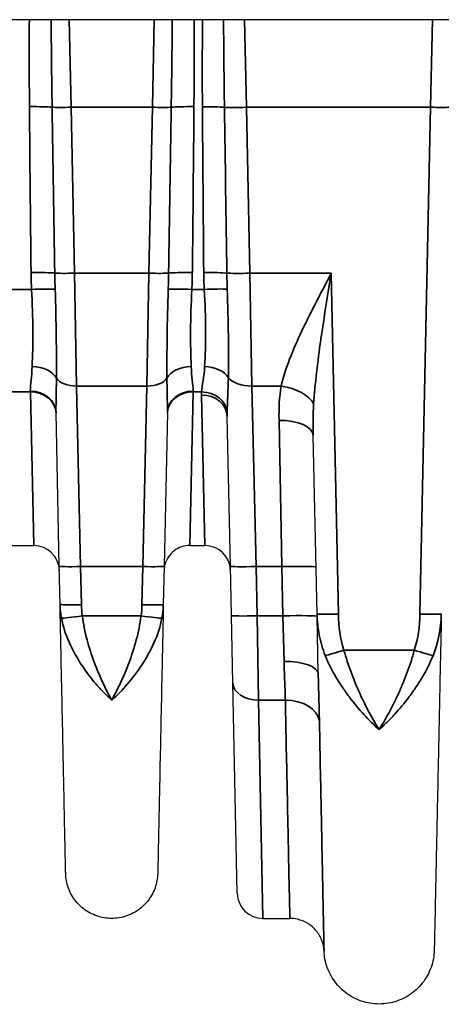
# Model space of a CAD drawing. Header units: millimetres. Extents: x 399 to 6233, y -1870 to 1602.
# Tile 73 of 256: x 4799 to 4809, y -1708 to -1685. Entities that reach past the tile are written whole.
import ezdxf

# ---------------------------------------------------------------- set-up
doc = ezdxf.new("R2010")
doc.units = ezdxf.units.MM
doc.layers.add('可見 (ISO)', color=7, linetype='Continuous', lineweight=25)
doc.layers.add('窄部可見 (ISO)', color=7, linetype='Continuous', lineweight=35)

msp = doc.modelspace()

# ---------------------------------------------------------------- linework, layer by layer
at = {"layer": '可見 (ISO)'}
for p, q in [((4849.014, -1685.244), (4744.514, -1685.244)), ((4800.289, -1698.015), (4800.213, -1694.421)), ((4802.815, -1694.421), (4802.74, -1698.015)), ((4804.289, -1698.014), (4804.215, -1694.517)), ((4806.312, -1699.128), (4806.225, -1694.961)), ((4799.038, -1697.531), (4799.691, -1697.531)), ((4803.338, -1697.531), (4803.691, -1697.531)), ((4800.307, -1698.907), (4800.289, -1698.015)), ((4802.74, -1698.015), (4802.721, -1698.907)), ((4804.313, -1699.165), (4804.289, -1698.014)), ((4804.346, -1700.741), (4804.313, -1699.165)), ((4806.341, -1700.537), (4806.312, -1699.128)), ((4806.341, -1700.537), (4806.313, -1699.185)), ((4804.449, -1705.657), (4804.346, -1700.741)), ((4805.049, -1706.244), (4805.678, -1706.244))]:
    msp.add_line(p, q, dxfattribs=at)
for centre, start, end in [((4799.691, -1698.131), 1.2, 90), ((4803.691, -1698.131), 1.2, 90), ((4805.049, -1705.644), 181.2, 270), ((4805.734, -1704.944), 263.2026, 263.206)]:
    msp.add_arc(centre, 0.6, start, end, dxfattribs=at)
for points, knots in [([(4803.338, -1697.531), (4803.273, -1697.531), (4803.208, -1697.541), (4803.085, -1697.583), (4803.026, -1697.614), (4802.923, -1697.693), (4802.877, -1697.741), (4802.804, -1697.849), (4802.776, -1697.91), (4802.753, -1697.996), (4802.748, -1698.02), (4802.741, -1698.069), (4802.739, -1698.093), (4802.738, -1698.118)], [0, 0, 0, 0, 0.01938058, 0.01938058, 0.03888823, 0.03888823, 0.05839129, 0.05839129, 0.07789451, 0.07789451, 0.08520881, 0.08520881, 0.09263584, 0.09263584, 0.09263584, 0.09263584]), ([(4800.439, -1705.191), (4800.439, -1705.191), (4800.436, -1705.051), (4800.43, -1704.772), (4800.426, -1704.562), (4800.42, -1704.278), (4800.412, -1703.921), (4800.41, -1703.804), (4800.407, -1703.678), (4800.404, -1703.545), (4800.399, -1703.275), (4800.392, -1702.968), (4800.385, -1702.636), (4800.378, -1702.305), (4800.371, -1701.945), (4800.363, -1701.558), (4800.355, -1701.178), (4800.346, -1700.77), (4800.337, -1700.342), (4800.328, -1699.899), (4800.318, -1699.412), (4800.307, -1698.907)], [0.5000084, 0.5000084, 0.5000084, 0.5000084, 0.6176498, 0.6176498, 0.6176498, 0.7061501, 0.7061501, 0.7061501, 0.735298, 0.735298, 0.735298, 0.794122, 0.794122, 0.794122, 0.8529461, 0.8529461, 0.8529461, 0.9107639, 0.9107639, 0.9107639, 0.9705942, 0.9705942, 0.9705942, 0.9705942]), ([(4802.721, -1698.907), (4802.711, -1699.412), (4802.701, -1699.899), (4802.691, -1700.342), (4802.682, -1700.769), (4802.674, -1701.178), (4802.666, -1701.558), (4802.658, -1701.945), (4802.65, -1702.304), (4802.643, -1702.636), (4802.636, -1702.968), (4802.63, -1703.276), (4802.624, -1703.545), (4802.622, -1703.678), (4802.619, -1703.804), (4802.616, -1703.921), (4802.614, -1704.041), (4802.612, -1704.152), (4802.609, -1704.255), (4802.605, -1704.46), (4802.602, -1704.633), (4802.599, -1704.772), (4802.593, -1705.051), (4802.59, -1705.191), (4802.59, -1705.191)], [0.0294093, 0.0294093, 0.0294093, 0.0294093, 0.089244, 0.089244, 0.089244, 0.1470574, 0.1470574, 0.1470574, 0.2058814, 0.2058814, 0.2058814, 0.2647055, 0.2647055, 0.2647055, 0.2938656, 0.2938656, 0.2938656, 0.3235296, 0.3235296, 0.3235296, 0.3823536, 0.3823536, 0.3823536, 0.5, 0.5, 0.5, 0.5]), ([(4809.217, -1699.128), (4809.204, -1699.759), (4809.191, -1700.371), (4809.179, -1700.923), (4809.168, -1701.448), (4809.158, -1701.952), (4809.148, -1702.423), (4809.13, -1703.268), (4809.115, -1704.011), (4809.101, -1704.651), (4809.1, -1704.697), (4809.099, -1704.741), (4809.098, -1704.784), (4809.094, -1705), (4809.09, -1705.201), (4809.086, -1705.386), (4809.083, -1705.536), (4809.08, -1705.676), (4809.077, -1705.805), (4809.072, -1706.062), (4809.067, -1706.279), (4809.063, -1706.455), (4809.056, -1706.807), (4809.052, -1706.983), (4809.052, -1706.983)], [0.0274153, 0.0274153, 0.0274153, 0.0274153, 0.0879048, 0.0879048, 0.0879048, 0.1455713, 0.1455713, 0.1455713, 0.2489578, 0.2489578, 0.2489578, 0.2563426, 0.2563426, 0.2563426, 0.2930805, 0.2930805, 0.2930805, 0.3228054, 0.3228054, 0.3228054, 0.3818834, 0.3818834, 0.3818834, 0.5, 0.5, 0.5, 0.5]), ([(4802.59, -1705.191), (4802.587, -1705.306), (4802.566, -1705.423), (4802.487, -1705.642), (4802.429, -1705.746), (4802.284, -1705.929), (4802.195, -1706.009), (4801.999, -1706.135), (4801.89, -1706.183), (4801.664, -1706.24), (4801.544, -1706.25), (4801.312, -1706.231), (4801.196, -1706.202), (4800.982, -1706.11), (4800.881, -1706.045), (4800.708, -1705.889), (4800.633, -1705.796), (4800.519, -1705.593), (4800.478, -1705.48), (4800.446, -1705.308), (4800.44, -1705.249), (4800.439, -1705.191)], [0, 0, 0, 0, 0.0347036, 0.0347036, 0.0696795, 0.0696795, 0.1046456, 0.1046456, 0.1396121, 0.1396121, 0.1745785, 0.1745785, 0.2095449, 0.2095449, 0.2445113, 0.2445113, 0.2794777, 0.2794777, 0.3144441, 0.3144441, 0.3320164, 0.3320164, 0.3320164, 0.3320164]), ([(4806.477, -1707.01), (4806.474, -1706.924), (4806.456, -1706.838), (4806.394, -1706.677), (4806.349, -1706.6), (4806.239, -1706.467), (4806.172, -1706.408), (4806.024, -1706.317), (4805.942, -1706.284), (4805.799, -1706.251), (4805.738, -1706.244), (4805.678, -1706.244)], [0, 0, 0, 0, 0.0257313, 0.0257313, 0.0517438, 0.0517438, 0.0777478, 0.0777478, 0.1037521, 0.1037521, 0.1217844, 0.1217844, 0.1217844, 0.1217844]), ([(4809.052, -1706.983), (4809.049, -1707.121), (4809.023, -1707.261), (4808.929, -1707.523), (4808.86, -1707.648), (4808.686, -1707.867), (4808.58, -1707.963), (4808.345, -1708.114), (4808.213, -1708.171), (4807.943, -1708.239), (4807.8, -1708.251), (4807.522, -1708.229), (4807.383, -1708.194), (4807.126, -1708.083), (4807.006, -1708.006), (4806.798, -1707.819), (4806.709, -1707.707), (4806.572, -1707.464), (4806.524, -1707.329), (4806.487, -1707.132), (4806.48, -1707.071), (4806.477, -1707.01)], [0, 0, 0, 0, 0.0415912, 0.0415912, 0.0834756, 0.0834756, 0.1253494, 0.1253494, 0.1672236, 0.1672236, 0.2090978, 0.2090978, 0.2509719, 0.2509719, 0.292846, 0.292846, 0.3347202, 0.3347202, 0.3765944, 0.3765944, 0.3948716, 0.3948716, 0.3948716, 0.3948716])]:
    msp.add_open_spline(points, degree=3, knots=knots, dxfattribs=at)
msp.add_open_spline([(4806.477, -1707.01), (4806.477, -1707.01), (4806.477, -1707.01), (4806.477, -1707.01)], degree=3, dxfattribs=at)
at = {"layer": '窄部可見 (ISO)'}
for p, q in [((4800.564, -1687.291), (4800.521, -1685.244)), ((4802.508, -1685.244), (4802.465, -1687.291)), ((4804.664, -1687.291), (4804.621, -1685.244)), ((4809.008, -1685.244), (4808.965, -1687.291)), ((4802.465, -1687.291), (4800.564, -1687.291)), ((4800.564, -1687.291), (4800.645, -1691.168)), ((4802.384, -1691.168), (4802.465, -1687.291)), ((4808.965, -1687.291), (4804.664, -1687.291)), ((4804.664, -1687.291), (4804.745, -1691.168)), ((4808.717, -1699.134), (4808.965, -1687.291)), ((4800.645, -1691.168), (4802.384, -1691.168)), ((4800.695, -1693.804), (4800.645, -1691.168)), ((4802.384, -1691.168), (4802.334, -1693.804)), ((4804.745, -1691.168), (4806.645, -1691.168)), ((4804.793, -1693.804), (4804.745, -1691.168)), ((4806.645, -1691.168), (4806.812, -1699.134)), ((4799.088, -1691.547), (4799.641, -1691.547)), ((4800.192, -1691.506), (4800.192, -1691.506)), ((4802.837, -1691.506), (4802.837, -1691.506)), ((4803.388, -1691.547), (4803.677, -1691.547)), ((4804.213, -1691.506), (4804.213, -1691.506)), ((4806.358, -1691.678), (4806.358, -1691.678)), ((4806.446, -1691.548), (4806.446, -1691.548)), ((4806.578, -1691.579), (4806.578, -1691.579)), ((4806.529, -1691.887), (4806.529, -1691.887)), ((4800.223, -1693.34), (4800.223, -1693.34)), ((4802.806, -1693.34), (4802.806, -1693.34)), ((4804.242, -1693.34), (4804.242, -1693.34)), ((4805.587, -1693.411), (4805.587, -1693.411)), ((4799.614, -1693.94), (4799.115, -1693.94)), ((4799.613, -1693.923), (4799.614, -1693.94)), ((4799.614, -1693.94), (4799.691, -1697.531)), ((4800.695, -1693.804), (4802.334, -1693.804)), ((4800.695, -1693.804), (4800.788, -1698.022)), ((4802.24, -1698.022), (4802.334, -1693.804)), ((4803.415, -1693.94), (4803.338, -1697.531)), ((4803.415, -1693.94), (4803.415, -1693.923)), ((4803.616, -1693.94), (4803.415, -1693.94)), ((4804.793, -1693.804), (4805.475, -1693.804)), ((4804.793, -1693.804), (4804.888, -1698.022)), ((4803.615, -1694.014), (4803.691, -1697.531)), ((4805.489, -1698.022), (4805.425, -1694.608)), ((4802.24, -1698.022), (4800.788, -1698.022)), ((4800.788, -1698.022), (4800.807, -1698.913)), ((4802.222, -1698.913), (4802.24, -1698.022)), ((4805.489, -1698.022), (4804.888, -1698.022)), ((4804.888, -1698.022), (4804.913, -1699.174)), ((4805.513, -1699.174), (4805.489, -1698.022)), ((4800.828, -1699.174), (4802.2, -1699.174)), ((4804.913, -1699.174), (4805.513, -1699.174)), ((4804.913, -1699.174), (4804.946, -1701.143)), ((4805.513, -1699.174), (4805.542, -1700.241)), ((4806.942, -1699.976), (4808.586, -1699.976)), ((4805.572, -1701.143), (4804.946, -1701.143)), ((4804.946, -1701.143), (4805.049, -1706.244)), ((4807.974, -1701.472), (4807.974, -1701.472))]:
    msp.add_line(p, q, dxfattribs=at)
for centre, major_axis, ratio, start_param, end_param in [((4799.593, -1687.311), (-0.6, -0.005), 0.058756, 3.630245, 4.711905), ((4800.371, -1699.832), (0.529, -32.381), 0.019208, 4.313885, 4.44068), ((4800.564, -1687.273), (-0.5, -0.01), 0.034892, 0.488057, 1.570065), ((7928.044, -1639.928), (-3128.226, 18.641), 0.998953, 0.021122, 0.022363), ((4802.465, -1687.273), (0.5, -0.01), 0.034892, 4.71312, 5.795128), ((1674.984, -1639.928), (3128.226, 18.641), 0.998953, 6.260823, 6.262063), ((4803.436, -1687.311), (0.6, -0.005), 0.058756, 1.57128, 2.65294), ((4802.658, -1699.832), (-0.529, -32.381), 0.019208, 1.842505, 1.969301), ((4803.634, -1687.313), (0.6, 0.004), 0.058757, 0.539472, 1.570406), ((4804.509, -1702.383), (0.566, -35.382), 0.019792, 4.270991, 4.389097), ((4804.664, -1687.27), (0.6, 0.013), 0.034892, 3.680395, 4.711658), ((7664.135, -1647.915), (-2860.217, 15.262), 0.998902, 0.019124, 0.020481), ((4808.965, -1687.273), (-0.5, 0.01), 0.034892, 1.571527, 2.653535), ((4799.63, -1691.187), (-0.6, -0.007), 0.058755, 3.536831, 4.711744), ((4811.308, -1691.025), (-11.679, 0), 0.998272, 0.010815, 0.044766), ((4800.645, -1691.151), (-0.5, -0.01), 0.034892, 0.394772, 1.570065), ((4803.195, -1690.756), (-0.015, -8.387), 0.359374, 4.762021, 4.807062), ((4802.384, -1691.151), (0.5, -0.01), 0.034892, 4.71312, 5.888413), ((4799.834, -1690.756), (-0.015, 8.387), 0.359374, 4.617716, 4.662757), ((4803.399, -1691.187), (0.6, -0.007), 0.058755, 1.571441, 2.746354), ((4791.72, -1691.025), (11.679, 0), 0.998272, 6.23842, 6.27237), ((4803.665, -1691.188), (0.6, 0.006), 0.058756, 0.451486, 1.570247), ((4813.735, -1691.06), (-10.07, 0), 0.998272, 0.009209, 0.048451), ((4804.745, -1691.147), (0.6, 0.013), 0.034892, 3.592536, 4.711658), ((4808.376, -1690.744), (-0.098, -8.678), 0.48068, 4.766605, 4.809703), ((4799.641, -1691.582), (-0.599, -0.027), 0.058699, 3.540675, 4.709747), ((4803.388, -1691.582), (0.599, -0.027), 0.058699, 1.573438, 2.74251), ((4803.677, -1691.582), (0.599, 0.029), 0.058689, 0.454485, 1.567938), ((4799.656, -1693.742), (0.6, -0.02), 0.658485, 0.357875, 1.592999), ((4803.372, -1693.742), (-0.6, -0.02), 0.658485, 4.690186, 5.92531), ((4803.686, -1693.743), (0.599, -0.027), 0.65857, 0.424468, 1.600429), ((4800.695, -1693.523), (-0.5, -0.01), 0.56206, 0.324392, 1.559023), ((4802.334, -1693.523), (0.5, -0.01), 0.56206, 4.724162, 5.958793), ((4804.793, -1693.467), (-0.6, -0.013), 0.56206, 0.384076, 1.559023), ((4799.613, -1694.434), (0.6, 0.013), 0.850862, 0, 1.552975), ((4799.614, -1694.454), (0.6, 0.013), 0.856313, 0, 1.552861), ((4803.415, -1694.434), (-0.6, 0.013), 0.850862, 4.73021, 6.283185), ((4803.415, -1694.454), (-0.6, 0.013), 0.856313, 4.730324, 6.283185), ((4803.616, -1694.454), (0.599, -0.028), 0.856112, 0.114309, 1.610957), ((4805.475, -1694.254), (0.786, -0.15), 0.555227, 0.385484, 1.676699), ((4803.615, -1694.53), (0.6, 0.013), 0.859283, 0, 1.552799), ((4805.425, -1694.978), (0.8, 0.017), 0.461544, 0, 1.561129), ((4800.788, -1698.005), (-0.5, -0.01), 0.034892, 0, 1.570065), ((4802.24, -1698.005), (0.5, -0.01), 0.034892, 4.71312, 6.283185), ((4804.888, -1698.001), (-0.6, -0.013), 0.034892, 0, 1.570065), ((4805.489, -1698.05), (0.8, 0.017), 0.034892, 0, 1.570065), ((4800.828, -1699.156), (-0.495, -0.072), 0.034539, 0.169758, 1.565787), ((4802.2, -1699.156), (0.495, -0.072), 0.034539, 4.717398, 6.113427), ((4804.913, -1699.153), (-0.6, -0.013), 0.034892, 0, 1.570065), ((4805.513, -1699.202), (0.8, 0.017), 0.034892, 0, 1.570065), ((4806.458, -1698.296), (1.807, -2.751), 0.758128, 0.479501, 0.834376), ((4806.942, -1699.958), (-0.476, -0.152), 0.033257, 0.39998, 1.560211), ((4808.586, -1699.958), (-0.476, 0.152), 0.033257, 1.581382, 2.741613), ((4804.946, -1700.728), (-0.6, -0.013), 0.69138, 0, 1.556315), ((4805.572, -1701.697), (0.8, 0.015), 0.691392, 0.078536, 1.557475), ((4807.552, -1701.048), (0.5, 0.01), 0.653979, 4.598088, 4.598124), ((4807.976, -1701.048), (0.5, -0.01), 0.653997, 4.826665, 4.826703)]:
    msp.add_ellipse(centre, major_axis=major_axis, ratio=ratio, start_param=start_param, end_param=end_param, dxfattribs=at)
for points in [[(4799.593, -1687.276), (4799.587, -1686.599), (4799.586, -1685.921), (4799.59, -1685.244)], [(4803.438, -1685.244), (4803.443, -1685.921), (4803.442, -1686.599), (4803.436, -1687.276)], [(4803.634, -1687.277), (4803.63, -1686.6), (4803.63, -1685.922), (4803.637, -1685.244)], [(4803.616, -1693.94), (4803.626, -1693.779), (4803.674, -1693.582), (4803.686, -1693.348)], [(4804.24, -1693.605), (4804.237, -1693.889), (4804.216, -1694.166), (4804.215, -1694.423)], [(4803.615, -1694.014), (4803.615, -1693.989), (4803.615, -1693.965), (4803.616, -1693.94)], [(4805.425, -1694.608), (4805.42, -1694.33), (4805.431, -1694.062), (4805.475, -1693.804)], [(4806.234, -1694.229), (4806.22, -1694.471), (4806.219, -1694.715), (4806.225, -1694.961)], [(4804.215, -1694.423), (4804.214, -1694.454), (4804.215, -1694.486), (4804.215, -1694.517)], [(4800.341, -1699.23), (4800.321, -1699.123), (4800.31, -1699.015), (4800.307, -1698.907)], [(4800.807, -1698.913), (4800.809, -1699), (4800.816, -1699.087), (4800.828, -1699.174)], [(4802.2, -1699.174), (4802.213, -1699.087), (4802.22, -1699), (4802.222, -1698.913)], [(4806.812, -1699.134), (4806.818, -1699.42), (4806.855, -1699.702), (4806.942, -1699.976)], [(4808.586, -1699.976), (4808.674, -1699.702), (4808.711, -1699.42), (4808.717, -1699.134)]]:
    msp.add_open_spline(points, degree=3, dxfattribs=at)
for points, knots in [([(4800.098, -1685.244), (4800.101, -1685.563), (4800.104, -1685.882), (4800.108, -1686.202), (4800.112, -1686.565), (4800.117, -1686.928), (4800.122, -1687.291)], [0.000041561, 0.000041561, 0.000041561, 0.000041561, 0.001000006, 0.001000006, 0.001000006, 0.00208995, 0.00208995, 0.00208995, 0.00208995]), ([(4802.906, -1687.291), (4802.911, -1686.958), (4802.916, -1686.625), (4802.92, -1686.292), (4802.924, -1685.942), (4802.928, -1685.593), (4802.931, -1685.244)], [0, 0, 0, 0, 0.001000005, 0.001000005, 0.001000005, 0.002048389, 0.002048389, 0.002048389, 0.002048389]), ([(4804.129, -1685.244), (4804.131, -1685.63), (4804.134, -1686.016), (4804.138, -1686.403), (4804.141, -1686.699), (4804.145, -1686.995), (4804.149, -1687.291)], [0.000040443, 0.000040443, 0.000040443, 0.000040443, 0.00120001, 0.00120001, 0.00120001, 0.00208952, 0.00208952, 0.00208952, 0.00208952]), ([(4805.475, -1693.804), (4805.521, -1693.597), (4805.59, -1693.387), (4805.673, -1693.173), (4805.757, -1692.956), (4805.855, -1692.735), (4805.959, -1692.514), (4806.065, -1692.291), (4806.177, -1692.067), (4806.293, -1691.841), (4806.408, -1691.619), (4806.527, -1691.393), (4806.645, -1691.168)], [0, 0, 0, 0, 0.000755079, 0.000755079, 0.000755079, 0.001517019, 0.001517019, 0.001517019, 0.002289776, 0.002289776, 0.002289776, 0.003053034, 0.003053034, 0.003053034, 0.003053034]), ([(4806.645, -1691.168), (4806.561, -1691.682), (4806.478, -1692.196), (4806.404, -1692.707), (4806.403, -1692.713), (4806.402, -1692.719), (4806.401, -1692.725), (4806.364, -1692.98), (4806.33, -1693.238), (4806.301, -1693.491), (4806.273, -1693.739), (4806.249, -1693.984), (4806.234, -1694.229)], [-0.000015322, -0.000015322, -0.000015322, -0.000015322, 0.001547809, 0.001547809, 0.001547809, 0.001566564, 0.001566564, 0.001566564, 0.002347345, 0.002347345, 0.002347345, 0.00311094, 0.00311094, 0.00311094, 0.00311094]), ([(4799.656, -1693.347), (4799.666, -1693.096), (4799.673, -1692.814), (4799.671, -1692.507), (4799.669, -1692.199), (4799.659, -1691.879), (4799.641, -1691.547)], [0, 0, 0, 0, 0.000987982, 0.000987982, 0.000987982, 0.001975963, 0.001975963, 0.001975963, 0.001975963]), ([(4800.193, -1691.544), (4800.205, -1691.921), (4800.214, -1692.288), (4800.223, -1692.993), (4800.224, -1693.322), (4800.223, -1693.623)], [0, 0, 0, 0, 0.001138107, 0.001138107, 0.002276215, 0.002276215, 0.002276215, 0.002276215]), ([(4802.806, -1693.623), (4802.805, -1693.322), (4802.805, -1692.995), (4802.81, -1692.642), (4802.815, -1692.289), (4802.824, -1691.922), (4802.836, -1691.544)], [0, 0, 0, 0, 0.001125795, 0.001125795, 0.001125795, 0.00225159, 0.00225159, 0.00225159, 0.00225159]), ([(4803.388, -1691.547), (4803.37, -1691.879), (4803.359, -1692.202), (4803.357, -1692.51), (4803.356, -1692.817), (4803.362, -1693.096), (4803.372, -1693.347)], [0, 0, 0, 0, 0.000987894, 0.000987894, 0.000987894, 0.001975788, 0.001975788, 0.001975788, 0.001975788]), ([(4803.686, -1693.348), (4803.7, -1693.101), (4803.709, -1692.814), (4803.707, -1692.206), (4803.696, -1691.879), (4803.677, -1691.547)], [0.000931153, 0.000931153, 0.000931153, 0.000931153, 0.001928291, 0.001928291, 0.002925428, 0.002925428, 0.002925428, 0.002925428]), ([(4804.215, -1691.541), (4804.228, -1691.915), (4804.237, -1692.284), (4804.241, -1692.631), (4804.245, -1692.979), (4804.244, -1693.31), (4804.24, -1693.605)], [0, 0, 0, 0, 0.001126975, 0.001126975, 0.001126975, 0.002257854, 0.002257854, 0.002257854, 0.002257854]), ([(4799.613, -1693.923), (4799.611, -1693.844), (4799.621, -1693.757), (4799.631, -1693.66), (4799.641, -1693.564), (4799.652, -1693.46), (4799.656, -1693.347)], [0, 0, 0, 0, 0.000446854, 0.000446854, 0.000446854, 0.000893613, 0.000893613, 0.000893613, 0.000893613]), ([(4803.372, -1693.347), (4803.377, -1693.46), (4803.388, -1693.564), (4803.398, -1693.66), (4803.408, -1693.757), (4803.417, -1693.844), (4803.415, -1693.923)], [0, 0, 0, 0, 0.000446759, 0.000446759, 0.000446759, 0.000893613, 0.000893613, 0.000893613, 0.000893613]), ([(4800.223, -1693.623), (4800.222, -1693.765), (4800.219, -1693.905), (4800.216, -1694.043), (4800.214, -1694.172), (4800.211, -1694.298), (4800.213, -1694.421)], [0, 0, 0, 0, 0.000535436, 0.000535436, 0.000535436, 0.00103578, 0.00103578, 0.00103578, 0.00103578]), ([(4802.815, -1694.421), (4802.818, -1694.298), (4802.815, -1694.172), (4802.812, -1694.043), (4802.809, -1693.905), (4802.806, -1693.765), (4802.806, -1693.623)], [0.000000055, 0.000000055, 0.000000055, 0.000000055, 0.000500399, 0.000500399, 0.000500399, 0.001035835, 0.001035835, 0.001035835, 0.001035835]), ([(4800.807, -1698.913), (4800.676, -1698.916), (4800.546, -1698.917), (4800.454, -1698.915), (4800.361, -1698.914), (4800.307, -1698.911), (4800.307, -1698.907)], [0, 0, 0, 0, 0.5, 0.5, 0.5, 1, 1, 1, 1]), ([(4802.222, -1698.913), (4802.352, -1698.916), (4802.482, -1698.917), (4802.575, -1698.916), (4802.667, -1698.915), (4802.721, -1698.912), (4802.721, -1698.907)], [0, 0, 0, 0, 0.5, 0.5, 0.5, 1, 1, 1, 1]), ([(4802.721, -1698.907), (4802.721, -1698.912), (4802.721, -1698.919), (4802.721, -1698.925), (4802.721, -1698.931), (4802.721, -1698.938), (4802.72, -1698.945), (4802.72, -1698.958), (4802.719, -1698.972), (4802.718, -1698.986), (4802.717, -1699.013), (4802.714, -1699.04), (4802.712, -1699.067), (4802.706, -1699.121), (4802.698, -1699.176), (4802.688, -1699.23)], [-0.00000006, -0.00000006, -0.00000006, -0.00000006, 0.0000185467, 0.0000185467, 0.0000185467, 0.0000394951, 0.0000394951, 0.0000394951, 0.0000814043, 0.0000814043, 0.0000814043, 0.0001653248, 0.0001653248, 0.0001653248, 0.0003340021, 0.0003340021, 0.0003340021, 0.0003340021]), ([(4801.514, -1701.143), (4801.452, -1701.087), (4801.389, -1701.028), (4801.327, -1700.964), (4801.265, -1700.901), (4801.204, -1700.835), (4801.144, -1700.765), (4801.028, -1700.63), (4800.917, -1700.484), (4800.814, -1700.326), (4800.81, -1700.321), (4800.807, -1700.316), (4800.803, -1700.31), (4800.7, -1700.152), (4800.606, -1699.982), (4800.528, -1699.808), (4800.525, -1699.802), (4800.523, -1699.796), (4800.52, -1699.79), (4800.441, -1699.609), (4800.378, -1699.421), (4800.341, -1699.23)], [-0.000011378, -0.000011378, -0.000011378, -0.000011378, 0.000287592, 0.000287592, 0.000287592, 0.000586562, 0.000586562, 0.000586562, 0.001165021, 0.001165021, 0.001165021, 0.001184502, 0.001184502, 0.001184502, 0.001762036, 0.001762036, 0.001762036, 0.001782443, 0.001782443, 0.001782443, 0.002380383, 0.002380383, 0.002380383, 0.002380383]), ([(4800.828, -1699.174), (4800.852, -1699.365), (4800.89, -1699.551), (4800.938, -1699.732), (4800.986, -1699.912), (4801.044, -1700.088), (4801.105, -1700.254), (4801.167, -1700.419), (4801.233, -1700.576), (4801.302, -1700.725), (4801.371, -1700.874), (4801.444, -1701.015), (4801.514, -1701.143)], [0, 0, 0, 0, 0.000572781, 0.000572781, 0.000572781, 0.001145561, 0.001145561, 0.001145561, 0.001718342, 0.001718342, 0.001718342, 0.002291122, 0.002291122, 0.002291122, 0.002291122]), ([(4801.514, -1701.143), (4801.586, -1701.014), (4801.658, -1700.874), (4801.727, -1700.725), (4801.795, -1700.578), (4801.86, -1700.423), (4801.921, -1700.261), (4801.983, -1700.095), (4802.04, -1699.919), (4802.089, -1699.738), (4802.137, -1699.555), (4802.177, -1699.368), (4802.2, -1699.174)], [-0.000011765, -0.000011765, -0.000011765, -0.000011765, 0.000565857, 0.000565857, 0.000565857, 0.001135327, 0.001135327, 0.001135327, 0.001714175, 0.001714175, 0.001714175, 0.002298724, 0.002298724, 0.002298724, 0.002298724]), ([(4802.688, -1699.23), (4802.615, -1699.612), (4802.437, -1699.984), (4802.226, -1700.309), (4802.016, -1700.633), (4801.765, -1700.919), (4801.514, -1701.143)], [0, 0, 0, 0, 0.00119489, 0.00119489, 0.00119489, 0.002389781, 0.002389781, 0.002389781, 0.002389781]), ([(4806.505, -1700.104), (4806.442, -1699.949), (4806.396, -1699.789), (4806.333, -1699.462), (4806.315, -1699.293), (4806.312, -1699.128)], [0, 0, 0, 0, 0.000505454, 0.000505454, 0.001010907, 0.001010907, 0.001010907, 0.001010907]), ([(4806.812, -1699.134), (4806.681, -1699.137), (4806.551, -1699.138), (4806.458, -1699.136), (4806.366, -1699.135), (4806.312, -1699.132), (4806.312, -1699.128)], [0, 0, 0, 0, 0.5, 0.5, 0.5, 1, 1, 1, 1]), ([(4809.217, -1699.128), (4809.217, -1699.132), (4809.163, -1699.135), (4809.07, -1699.136), (4808.978, -1699.138), (4808.848, -1699.137), (4808.717, -1699.134)], [0, 0, 0, 0, 0.5, 0.5, 0.5, 1, 1, 1, 1]), ([(4806.942, -1699.976), (4806.989, -1700.154), (4807.045, -1700.326), (4807.107, -1700.493), (4807.138, -1700.577), (4807.17, -1700.66), (4807.204, -1700.741), (4807.238, -1700.822), (4807.273, -1700.902), (4807.309, -1700.981), (4807.38, -1701.138), (4807.455, -1701.288), (4807.532, -1701.43), (4807.608, -1701.573), (4807.687, -1701.709), (4807.764, -1701.833)], [0, 0, 0, 0, 0.000545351, 0.000545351, 0.000545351, 0.000818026, 0.000818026, 0.000818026, 0.001090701, 0.001090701, 0.001090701, 0.001636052, 0.001636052, 0.001636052, 0.002181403, 0.002181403, 0.002181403, 0.002181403]), ([(4807.764, -1701.833), (4807.919, -1701.583), (4808.075, -1701.298), (4808.217, -1700.987), (4808.254, -1700.906), (4808.29, -1700.824), (4808.324, -1700.741), (4808.358, -1700.66), (4808.391, -1700.577), (4808.422, -1700.493), (4808.484, -1700.326), (4808.539, -1700.154), (4808.586, -1699.976)], [-0.000011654, -0.000011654, -0.000011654, -0.000011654, 0.001084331, 0.001084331, 0.001084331, 0.001367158, 0.001367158, 0.001367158, 0.001642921, 0.001642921, 0.001642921, 0.002194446, 0.002194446, 0.002194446, 0.002194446]), ([(4807.764, -1701.833), (4807.524, -1701.619), (4807.286, -1701.362), (4807.068, -1701.072), (4807.065, -1701.069), (4807.063, -1701.065), (4807.06, -1701.062), (4807.005, -1700.989), (4806.952, -1700.913), (4806.9, -1700.836), (4806.849, -1700.759), (4806.799, -1700.681), (4806.753, -1700.601), (4806.659, -1700.442), (4806.576, -1700.277), (4806.505, -1700.104)], [-0.000011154, -0.000011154, -0.000011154, -0.000011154, 0.001103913, 0.001103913, 0.001103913, 0.001116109, 0.001116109, 0.001116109, 0.001397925, 0.001397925, 0.001397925, 0.001679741, 0.001679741, 0.001679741, 0.002243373, 0.002243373, 0.002243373, 0.002243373]), ([(4809.023, -1700.104), (4808.953, -1700.276), (4808.87, -1700.441), (4808.776, -1700.601), (4808.73, -1700.68), (4808.68, -1700.759), (4808.629, -1700.836), (4808.577, -1700.913), (4808.524, -1700.988), (4808.469, -1701.062), (4808.466, -1701.065), (4808.464, -1701.068), (4808.461, -1701.072), (4808.354, -1701.215), (4808.241, -1701.35), (4808.125, -1701.476), (4808.066, -1701.541), (4808.006, -1701.603), (4807.946, -1701.663), (4807.885, -1701.722), (4807.824, -1701.78), (4807.764, -1701.833)], [0, 0, 0, 0, 0.000553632, 0.000553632, 0.000553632, 0.000830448, 0.000830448, 0.000830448, 0.001107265, 0.001107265, 0.001107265, 0.001120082, 0.001120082, 0.001120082, 0.001660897, 0.001660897, 0.001660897, 0.001937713, 0.001937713, 0.001937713, 0.002214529, 0.002214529, 0.002214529, 0.002214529]), ([(4805.542, -1700.241), (4805.75, -1700.238), (4805.957, -1700.267), (4806.105, -1700.322), (4806.253, -1700.377), (4806.34, -1700.456), (4806.341, -1700.537)], [0, 0, 0, 0, 0.5, 0.5, 0.5, 1, 1, 1, 1]), ([(4805.572, -1701.143), (4805.569, -1701.012), (4805.564, -1700.871), (4805.558, -1700.72), (4805.555, -1700.644), (4805.552, -1700.565), (4805.549, -1700.483), (4805.548, -1700.443), (4805.546, -1700.402), (4805.545, -1700.361), (4805.544, -1700.34), (4805.544, -1700.319), (4805.543, -1700.298), (4805.543, -1700.279), (4805.542, -1700.26), (4805.542, -1700.241)], [0, 0, 0, 0, 0.000540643, 0.000540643, 0.000540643, 0.000815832, 0.000815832, 0.000815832, 0.000951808, 0.000951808, 0.000951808, 0.001019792, 0.001019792, 0.001019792, 0.001081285, 0.001081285, 0.001081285, 0.001081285]), ([(4806.341, -1700.537), (4806.342, -1700.56), (4806.342, -1700.582), (4806.343, -1700.605), (4806.343, -1700.63), (4806.344, -1700.654), (4806.345, -1700.679), (4806.346, -1700.728), (4806.347, -1700.777), (4806.348, -1700.826), (4806.351, -1700.922), (4806.353, -1701.017), (4806.356, -1701.109), (4806.361, -1701.295), (4806.365, -1701.471), (4806.369, -1701.638)], [0.000000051, 0.000000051, 0.000000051, 0.000000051, 0.000078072, 0.000078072, 0.000078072, 0.000163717, 0.000163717, 0.000163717, 0.000335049, 0.000335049, 0.000335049, 0.000678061, 0.000678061, 0.000678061, 0.001367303, 0.001367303, 0.001367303, 0.001367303]), ([(4805.678, -1706.244), (4805.678, -1706.244), (4805.676, -1706.132), (4805.669, -1705.797), (4805.666, -1705.657), (4805.658, -1705.326), (4805.654, -1705.134), (4805.645, -1704.701), (4805.64, -1704.459), (4805.629, -1703.923), (4805.623, -1703.628), (4805.603, -1702.675), (4805.588, -1701.953), (4805.572, -1701.143)], [0.01342763, 0.01342763, 0.01342763, 0.01342763, 0.01677141, 0.01677141, 0.01844855, 0.01844855, 0.02012569, 0.02012569, 0.02180283, 0.02180283, 0.02347997, 0.02347997, 0.02683425, 0.02683425, 0.02683425, 0.02683425]), ([(4806.369, -1701.638), (4806.385, -1702.483), (4806.401, -1703.239), (4806.414, -1703.905), (4806.414, -1703.909), (4806.414, -1703.914), (4806.414, -1703.918), (4806.421, -1704.249), (4806.427, -1704.556), (4806.433, -1704.835), (4806.433, -1704.839), (4806.433, -1704.842), (4806.433, -1704.846), (4806.439, -1705.125), (4806.444, -1705.378), (4806.448, -1705.604), (4806.448, -1705.606), (4806.449, -1705.609), (4806.449, -1705.612), (4806.453, -1705.838), (4806.457, -1706.038), (4806.461, -1706.211), (4806.461, -1706.213), (4806.461, -1706.214), (4806.461, -1706.216), (4806.465, -1706.389), (4806.468, -1706.536), (4806.47, -1706.654), (4806.47, -1706.655), (4806.47, -1706.655), (4806.47, -1706.656), (4806.475, -1706.891), (4806.477, -1707.01), (4806.477, -1707.01)], [0, 0, 0, 0, 0.00347114, 0.00347114, 0.00347114, 0.00349482, 0.00349482, 0.00349482, 0.00522004, 0.00522004, 0.00522004, 0.00524223, 0.00524223, 0.00524223, 0.00697026, 0.00697026, 0.00697026, 0.00698964, 0.00698964, 0.00698964, 0.00872109, 0.00872109, 0.00872109, 0.00873705, 0.00873705, 0.00873705, 0.01047215, 0.01047215, 0.01047215, 0.01048446, 0.01048446, 0.01048446, 0.01396875, 0.01396875, 0.01396875, 0.01396875])]:
    msp.add_open_spline(points, degree=3, knots=knots, dxfattribs=at)

doc.saveas('drawing.dxf')
